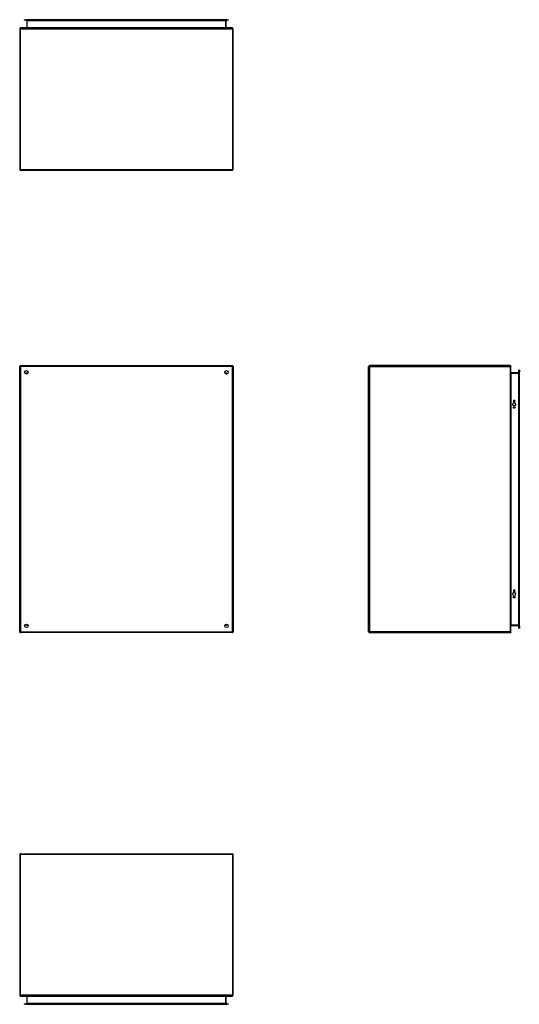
# Model space of a CAD drawing. Header units: inches. Extents: x 21 to 181, y 13 to 124.
# Tile 1 of 59: x 21 to 77, y 13 to 124. Entities that reach past the tile are written whole.
import ezdxf

# ---------------------------------------------------------------- set-up
doc = ezdxf.new("R2010")
doc.units = ezdxf.units.IN
doc.header["$MEASUREMENT"] = 0
doc.layers.add('Visible Edges(ANSI)', color=7, linetype='Continuous', lineweight=25)
doc.layers.add('Visible Tangent Edges(ANSI)', color=7, linetype='Continuous', lineweight=25)

msp = doc.modelspace()

# ---------------------------------------------------------------- linework, layer by layer
at = {"layer": 'Visible Edges(ANSI)'}
for p, q in [((21.34, 124.15), (21.54, 124.15)), ((21.34, 124.15), (21.34, 124.1)), ((21.54, 124.1), (21.34, 124.1)), ((44.12, 124.15), (21.54, 124.15)), ((21.54, 124.1), (44.12, 124.1)), ((21.65, 124.07), (21.65, 123.25)), ((44.02, 123.25), (44.02, 124.07)), ((44.12, 124.15), (44.32, 124.15)), ((44.32, 124.1), (44.12, 124.1)), ((44.32, 124.1), (44.32, 124.15)), ((20.83, 123.14), (20.83, 107.3)), ((44.75, 123.22), (20.92, 123.22)), ((44.83, 107.3), (44.83, 123.14)), ((44.75, 107.22), (20.92, 107.22)), ((20.92, 85.27), (44.75, 85.27)), ((75.98, 85.27), (60.15, 85.27)), ((20.83, 55.35), (20.83, 85.18)), ((21.7, 84.37), (21.7, 84.36)), ((21.74, 84.4), (21.73, 84.4)), ((43.93, 84.4), (43.93, 84.4)), ((43.97, 84.37), (43.97, 84.36)), ((44.83, 85.18), (44.83, 55.35)), ((60.06, 55.35), (60.06, 85.18)), ((76.06, 55.35), (76.06, 85.18)), ((76.91, 84.45), (76.09, 84.45)), ((76.94, 84.56), (76.94, 84.75)), ((77, 84.75), (76.94, 84.75)), ((76.94, 84.56), (76.94, 55.97)), ((77, 84.75), (77, 84.56)), ((77, 55.97), (77, 84.56)), ((76.33, 81.26), (76.33, 81.27)), ((76.51, 81.27), (76.51, 81.26)), ((76.33, 59.96), (76.33, 59.97)), ((76.51, 59.97), (76.51, 59.96)), ((21.7, 56.17), (21.7, 56.16)), ((21.73, 56.13), (21.74, 56.13)), ((43.93, 56.13), (43.93, 56.13)), ((43.97, 56.17), (43.97, 56.16)), ((76.09, 56.08), (76.91, 56.08)), ((76.94, 55.78), (76.94, 55.97)), ((76.94, 55.78), (77, 55.78)), ((77, 55.97), (77, 55.78)), ((44.75, 55.27), (20.92, 55.27)), ((60.15, 55.27), (75.98, 55.27)), ((20.83, 30.34), (20.83, 14.51)), ((20.92, 30.42), (44.75, 30.42)), ((44.83, 14.51), (44.83, 30.34)), ((20.92, 14.42), (44.75, 14.42)), ((21.65, 14.39), (21.65, 13.58)), ((44.02, 13.58), (44.02, 14.39)), ((21.34, 13.55), (21.54, 13.55)), ((21.34, 13.55), (21.34, 13.49)), ((21.54, 13.49), (21.34, 13.49)), ((44.12, 13.55), (21.54, 13.55)), ((21.54, 13.49), (44.12, 13.49)), ((44.12, 13.55), (44.32, 13.55)), ((44.32, 13.49), (44.12, 13.49)), ((44.32, 13.49), (44.32, 13.55))]:
    msp.add_line(p, q, dxfattribs=at)
for centre, radius in [((21.58, 84.52), 0.195), ((44.08, 84.52), 0.195), ((76.42, 80.92), 0.165), ((76.42, 80.57), 0.0935), ((76.42, 59.61), 0.165), ((76.42, 59.26), 0.0935), ((21.58, 56.02), 0.195), ((44.08, 56.02), 0.195)]:
    msp.add_circle(centre, radius, dxfattribs=at)
for centre, radius, start, end in [((21.61, 124.07), 0.031, 0, 90), ((44.05, 124.07), 0.031, 90, 180), ((20.92, 123.14), 0.084, 90, 180), ((21.61, 123.25), 0.031, 270, 0), ((44.05, 123.25), 0.031, 180, 270), ((44.75, 123.14), 0.084, 0, 90), ((20.92, 107.3), 0.084, 180, 270), ((44.75, 107.3), 0.084, 270, 0), ((20.92, 85.18), 0.084, 90, 180), ((44.75, 85.18), 0.084, 0, 90), ((60.15, 85.18), 0.084, 90, 180), ((75.98, 85.18), 0.084, 0, 90), ((21.73, 84.37), 0.031, 90, 180), ((43.93, 84.37), 0.031, 0, 90), ((76.09, 84.48), 0.031, 180, 270), ((76.91, 84.48), 0.031, 270, 0), ((76.42, 81.27), 0.0935, 0, 180), ((76.42, 81.26), 0.0935, 180, 0), ((76.42, 59.97), 0.0935, 0, 180), ((76.42, 59.96), 0.0935, 180, 0), ((20.92, 55.35), 0.084, 180, 270), ((21.73, 56.16), 0.031, 180, 270), ((43.93, 56.16), 0.031, 270, 0), ((44.75, 55.35), 0.084, 270, 0), ((60.15, 55.35), 0.084, 180, 270), ((75.98, 55.35), 0.084, 270, 0), ((76.09, 56.05), 0.031, 90, 180), ((76.91, 56.05), 0.031, 0, 90), ((20.92, 30.34), 0.084, 90, 180), ((44.75, 30.34), 0.084, 0, 90), ((20.92, 14.51), 0.084, 180, 270), ((21.61, 14.39), 0.031, 0, 90), ((44.05, 14.39), 0.031, 90, 180), ((44.75, 14.51), 0.084, 270, 0), ((21.61, 13.58), 0.031, 270, 0), ((44.05, 13.58), 0.031, 180, 270)]:
    msp.add_arc(centre, radius, start, end, dxfattribs=at)
at = {"layer": 'Visible Tangent Edges(ANSI)'}
for p, q in [((21.54, 124.1), (21.54, 124.15)), ((21.68, 124.07), (21.65, 124.07)), ((21.68, 124.1), (21.68, 124.07)), ((21.68, 123.25), (21.68, 124.07)), ((21.68, 124.07), (43.99, 124.07)), ((43.99, 124.07), (43.99, 124.1)), ((43.99, 124.07), (43.99, 123.25)), ((44.02, 124.07), (43.99, 124.07)), ((44.12, 124.15), (44.12, 124.1)), ((20.83, 123.14), (20.92, 123.14)), ((20.92, 123.22), (20.92, 123.14)), ((20.92, 123.14), (44.75, 123.14)), ((20.92, 107.3), (20.92, 123.14)), ((21.68, 123.25), (21.65, 123.25)), ((43.99, 123.25), (21.68, 123.25)), ((43.99, 123.25), (44.02, 123.25)), ((44.75, 123.14), (44.75, 123.22)), ((44.75, 123.14), (44.83, 123.14)), ((44.75, 123.14), (44.75, 107.3)), ((20.83, 107.3), (20.92, 107.3)), ((20.92, 107.3), (20.92, 107.22)), ((20.92, 107.3), (44.75, 107.3)), ((44.75, 107.3), (44.75, 107.22)), ((44.75, 107.3), (44.83, 107.3)), ((20.92, 85.27), (20.92, 85.18)), ((44.75, 85.27), (44.75, 85.18)), ((60.15, 85.27), (60.15, 85.18)), ((75.98, 85.27), (75.98, 85.18)), ((20.83, 85.18), (20.92, 85.18)), ((44.75, 85.18), (20.92, 85.18)), ((20.92, 85.18), (20.92, 55.35)), ((21.61, 84.48), (21.73, 84.4)), ((21.7, 84.37), (21.61, 84.48)), ((21.61, 84.48), (21.77, 84.48)), ((21.61, 84.32), (21.61, 84.48)), ((43.89, 84.48), (44.05, 84.48)), ((43.93, 84.4), (44.05, 84.48)), ((44.05, 84.48), (43.97, 84.37)), ((44.05, 84.48), (44.05, 84.32)), ((44.83, 85.18), (44.75, 85.18)), ((44.75, 55.35), (44.75, 85.18)), ((60.15, 85.18), (60.06, 85.18)), ((60.15, 85.18), (75.98, 85.18)), ((60.15, 85.18), (60.15, 55.35)), ((75.98, 85.18), (75.98, 55.35)), ((76.06, 85.18), (75.98, 85.18)), ((76.09, 84.45), (76.09, 84.42)), ((76.09, 84.42), (76.91, 84.42)), ((76.09, 56.11), (76.09, 84.42)), ((76.91, 84.42), (76.91, 84.45)), ((76.94, 84.42), (76.91, 84.42)), ((76.91, 84.42), (76.91, 56.11)), ((76.94, 84.56), (77, 84.56)), ((20.83, 55.35), (20.92, 55.35)), ((20.92, 55.27), (20.92, 55.35)), ((20.92, 55.35), (44.75, 55.35)), ((21.61, 56.05), (21.61, 56.21)), ((21.61, 56.05), (21.7, 56.16)), ((21.73, 56.13), (21.61, 56.05)), ((21.77, 56.05), (21.61, 56.05)), ((44.05, 56.05), (43.89, 56.05)), ((44.05, 56.05), (43.93, 56.13)), ((43.97, 56.16), (44.05, 56.05)), ((44.05, 56.21), (44.05, 56.05)), ((44.83, 55.35), (44.75, 55.35)), ((44.75, 55.27), (44.75, 55.35)), ((60.15, 55.35), (60.06, 55.35)), ((75.98, 55.35), (60.15, 55.35)), ((60.15, 55.35), (60.15, 55.27)), ((75.98, 55.35), (75.98, 55.27)), ((75.98, 55.35), (76.06, 55.35)), ((76.91, 56.11), (76.09, 56.11)), ((76.09, 56.08), (76.09, 56.11)), ((76.91, 56.11), (76.94, 56.11)), ((76.91, 56.08), (76.91, 56.11)), ((77, 55.97), (76.94, 55.97)), ((20.92, 30.34), (20.83, 30.34)), ((20.92, 30.34), (20.92, 30.42)), ((20.92, 14.51), (20.92, 30.34)), ((44.75, 30.34), (20.92, 30.34)), ((44.75, 30.34), (44.75, 30.42)), ((44.83, 30.34), (44.75, 30.34)), ((44.75, 30.34), (44.75, 14.51)), ((20.92, 14.51), (20.83, 14.51)), ((44.75, 14.51), (20.92, 14.51)), ((20.92, 14.51), (20.92, 14.42)), ((21.68, 14.39), (21.65, 14.39)), ((21.68, 13.58), (21.68, 14.39)), ((21.68, 14.39), (43.99, 14.39)), ((43.99, 14.39), (44.02, 14.39)), ((43.99, 14.39), (43.99, 13.58)), ((44.83, 14.51), (44.75, 14.51)), ((44.75, 14.42), (44.75, 14.51)), ((21.54, 13.49), (21.54, 13.55)), ((21.65, 13.58), (21.68, 13.58)), ((21.68, 13.58), (21.68, 13.55)), ((43.99, 13.58), (21.68, 13.58)), ((43.99, 13.58), (44.02, 13.58)), ((43.99, 13.55), (43.99, 13.58)), ((44.12, 13.55), (44.12, 13.49))]:
    msp.add_line(p, q, dxfattribs=at)
for centre, major_axis, start_param, end_param in [((21.61, 123.25), (0.062, 0), 4.712389, 6.283185), ((44.05, 123.25), (-0.062, 0), 0, 1.570796), ((76.09, 84.48), (0, -0.062), 4.712389, 6.283185), ((76.09, 56.05), (0, 0.062), 0, 1.570796), ((21.61, 14.39), (0.062, 0), 0, 1.570796), ((44.05, 14.39), (-0.062, 0), 4.712389, 6.283185)]:
    msp.add_ellipse(centre, major_axis=major_axis, ratio=0.5, start_param=start_param, end_param=end_param, dxfattribs=at)

doc.saveas('drawing.dxf')
